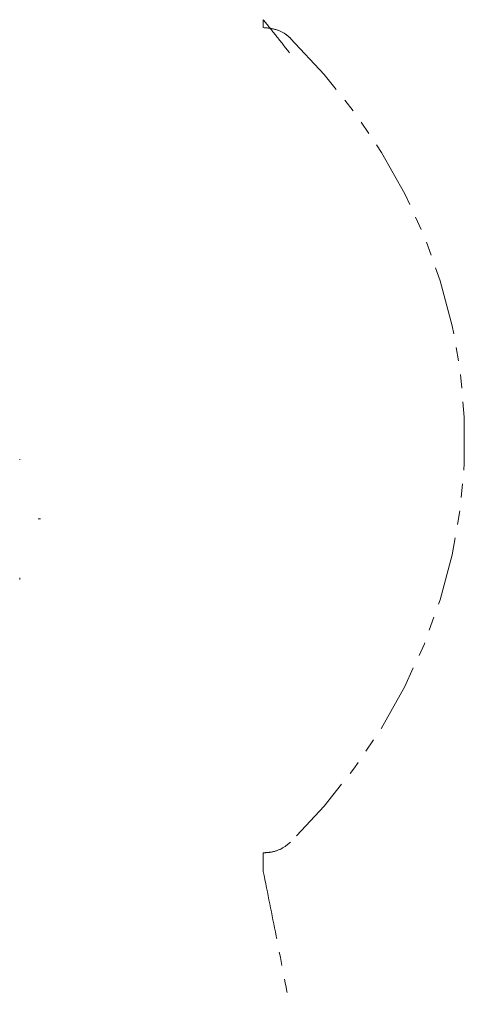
# Model space of a CAD drawing. Header units: inches. Extents: x 33 to 537, y 23 to 447.
# Tile 67 of 68: x 189 to 215, y 251 to 309. Entities that reach past the tile are written whole.
import ezdxf

# ---------------------------------------------------------------- set-up
doc = ezdxf.new("R2010")
doc.units = ezdxf.units.IN
doc.header["$LTSCALE"] = 16
doc.header["$MEASUREMENT"] = 0
doc.linetypes.add('PHANTOM', pattern=[0.5, 0.25, -0.05, 0.05, -0.05, 0.05, -0.05])

msp = doc.modelspace()

# ---------------------------------------------------------------- linework, layer by layer
at = {"color": 7, "linetype": 'PHANTOM', "lineweight": 18}
for p, q in [((203.459, 308.199), (203.459, 308.663)), ((189.235, 282.944), (189.235, 282.989)), ((189.235, 275.963), (189.235, 276.06)), ((203.459, 258.899), (203.459, 259.998))]:
    msp.add_line(p, q, dxfattribs=at)
at = {"color": 7, "linetype": 'PHANTOM', "lineweight": 18, "flags": 128}
msp.add_lwpolyline([(205.054, 307.572), (207.013, 305.468), (208.783, 303.245), (210.354, 300.914), (211.717, 298.49), (212.865, 295.985), (213.791, 293.413), (214.49, 290.789), (214.959, 288.128), (215.194, 285.444), (215.194, 282.753), (214.959, 280.069), (214.49, 277.408), (213.791, 274.784), (212.865, 272.212), (211.717, 269.707), (210.354, 267.282), (208.783, 264.952), (207.013, 262.728), (205.054, 260.625)], dxfattribs=at)
at = {"color": 7, "linetype": 'PHANTOM', "lineweight": 18}
for points, knots in [([(204.984, 306.737), (204.727, 307.065), (204.228, 307.701), (203.71, 308.337), (203.459, 308.646)], [0, 0, 0, 0, 0.514397, 1, 1, 1, 1]), ([(203.459, 308.199), (203.695, 308.179), (204.168, 308.14), (204.71, 307.878), (204.964, 307.652), (205.054, 307.572)], [0, 0, 0, 0, 0.392047, 0.78433, 1, 1, 1, 1]), ([(190.451, 279.506), (190.428, 279.505), (190.383, 279.505), (190.337, 279.504), (190.314, 279.504)], [0, 0, 0, 0, 0.5, 1, 1, 1, 1]), ([(205.054, 260.625), (204.882, 260.484), (204.539, 260.203), (203.953, 260.022), (203.588, 260.004), (203.459, 259.998)], [0, 0, 0, 0, 0.392044, 0.784332, 1, 1, 1, 1]), ([(203.459, 258.899), (203.71, 257.645), (204.228, 255.062), (204.727, 252.477), (204.984, 251.147)], [0, 0, 0, 0, 0.485604, 1, 1, 1, 1])]:
    msp.add_open_spline(points, degree=3, knots=knots, dxfattribs=at)

doc.saveas('drawing.dxf')
